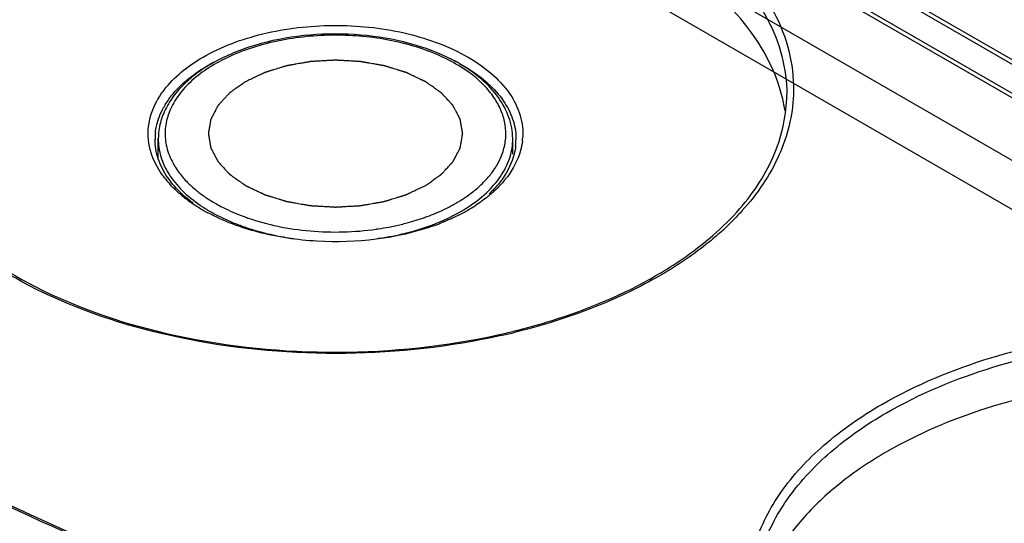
# Model space of a CAD drawing. Header units: millimetres. Extents: x 0 to 594, y 0 to 439.
# Tile 52 of 57: x 510 to 528, y 370 to 380. Entities that reach past the tile are written whole.
import ezdxf

# ---------------------------------------------------------------- set-up
doc = ezdxf.new("R2010")
doc.units = ezdxf.units.MM
doc.header["$LTSCALE"] = 32.67
doc.layers.get('0').update_dxf_attribs({"linetype": 'CONTINUOUS'})

msp = doc.modelspace()

# ---------------------------------------------------------------- linework, layer by layer
at = {"color": 7, "linetype": 'Continuous'}
for p, q in [((538.812, 372.057), (511.942, 387.57)), ((511.942, 387.488), (538.812, 371.975)), ((538.812, 372.669), (513.003, 387.57)), ((538.812, 372.587), (513.003, 387.488)), ((510.705, 387.06), (537.929, 371.342)), ((510.705, 386.161), (537.929, 370.444)), ((512.517, 377.039), (512.521, 377.397)), ((519.004, 377.109), (519.001, 377.397)), ((518.183, 376.088), (518.183, 376.088)), ((516.502, 375.74), (516.511, 375.741))]:
    msp.add_line(p, q, dxfattribs=at)
for centre, radius, start, end in [((515.037, 375.941), 3.221, 117.7978, 119.9866), ((516.405, 375.794), 3.389, 61.221, 64.4197), ((516.477, 376.082), 3.098, 60.003, 60.9581), ((516.518, 376.254), 2.892, 59.0034, 60.003), ((516.562, 376.078), 3.064, 57.6035, 61.2291), ((513.799, 377.368), 1.487, 149.4558, 150.8854), ((521.136, 377.468), 2.876, 11.05, 13.8582), ((513.886, 377.262), 1.45, 148.5789, 150.9787), ((521.187, 377.478), 2.825, 8.586, 11.0465), ((513.564, 377.384), 1.103, 173.5664, 180.0174), ((517.958, 377.384), 1.103, 353.5665, 0.0171), ((517.96, 377.384), 1.101, 0.0235, 1.1174), ((518.036, 377.487), 1.15, 353.004, 355.4475), ((514.07, 377.792), 1.816, 217.7904, 220.7744), ((514.038, 377.606), 1.632, 214.5713, 217.8058), ((517.476, 377.773), 1.785, 320.8598, 322.4465), ((514.439, 377.964), 1.947, 225.5239, 226.0494), ((514.722, 378.293), 2.381, 231.0238, 235.7045), ((517.125, 378.105), 2.269, 311.1334, 313.1003), ((514.53, 378.26), 2.474, 228.5254, 233.5853), ((514.754, 378.564), 2.851, 233.5863, 238.2487), ((514.917, 378.575), 2.724, 235.6522, 240.0711), ((516.568, 378.635), 2.794, 300.9007, 302.4179), ((516.637, 378.526), 2.665, 302.4172, 304.0245), ((516.748, 378.363), 2.468, 304.0085, 308.3332), ((517.152, 377.899), 2.074, 313.1668, 314.7988), ((514.913, 378.816), 3.149, 238.2012, 240.0065), ((514.883, 378.517), 2.833, 235.6511, 240.0711), ((514.978, 378.928), 3.279, 240, 240.8558), ((516.248, 379.238), 3.477, 293.0213, 296.2461), ((516.397, 378.934), 3.138, 296.2689, 299.9549), ((516.503, 378.744), 2.92, 300.0074, 300.34), ((516.523, 378.711), 2.882, 300.3394, 300.9057), ((516.553, 378.659), 2.998, 300.0039, 301.2207), ((516.621, 378.548), 2.868, 301.2189, 303.3297), ((516.567, 378.886), 3.231, 299.0886, 299.9974), ((516.632, 378.774), 3.101, 299.9951, 302.0203), ((516.694, 378.434), 2.733, 303.3457, 304.0297), ((516.693, 378.677), 2.987, 302.0277, 302.8542), ((515.02, 379.002), 3.364, 240.8558, 241.7197), ((515.426, 379.611), 3.88, 248.7176, 250.2164), ((515.466, 379.721), 3.997, 250.2124, 250.936), ((516.064, 379.696), 3.97, 289.5703, 289.7671), ((516.095, 379.612), 3.881, 289.7621, 291.2607), ((516.144, 379.485), 3.745, 291.2632, 292.3241), ((516.175, 379.408), 3.661, 292.3262, 292.8195), ((516.19, 379.373), 3.624, 292.82, 293.0336), ((516.262, 379.219), 3.63, 292.8059, 296.2408), ((516.422, 378.891), 3.264, 296.2688, 299.9547), ((516.52, 378.97), 3.327, 298.3103, 299.0892), ((515.396, 379.549), 3.986, 247.6491, 250.9723), ((515.792, 380.763), 5.073, 278.158, 278.4609), ((515.804, 380.68), 4.989, 278.4576, 280.7595), ((515.845, 380.465), 4.771, 280.7647, 283.5569), ((515.91, 380.219), 4.69, 283.5714, 286.0269), ((515.959, 380.043), 4.508, 286.0441, 286.4998), ((516.007, 379.886), 4.344, 286.4906, 289.5394), ((516.076, 379.685), 4.132, 289.5704, 289.7259), ((516.126, 379.546), 3.983, 289.7153, 292.786), ((516.124, 379.834), 4.279, 289.5481, 291.4775), ((519.122, 379.79), 5.513, 311.5756, 312.7472), ((515.701, 380.617), 5.099, 257.7925, 262.049), ((515.792, 380.795), 5.278, 278.139, 278.4301), ((515.797, 380.762), 5.246, 278.4298, 279.0293), ((515.811, 380.68), 5.162, 279.0269, 280.466), ((515.825, 380.602), 5.084, 280.4688, 280.7707), ((515.848, 380.483), 4.962, 280.7648, 283.5569), ((517.782, 381.537), 7.676, 299.9995, 300.3711), ((517.737, 381.718), 7.891, 299.6274, 299.9995), ((516.062, 385.873), 12.357, 282.574, 283.7724), ((516.059, 385.991), 12.498, 282.5833, 283.6622)]:
    msp.add_arc(centre, radius, start, end, dxfattribs=at)
for centre, major_axis, ratio, start_param, end_param in [((521.064, 380.181), (28.288, -10.372), 0.456314, 6.761612, 9.134462), ((489.293, -12.161), (-227.329, 400.774), 0.582373, -0.862527, -0.699371)]:
    msp.add_ellipse(centre, major_axis=major_axis, ratio=ratio, start_param=start_param, end_param=end_param, dxfattribs=at)
for points, knots in [([(566.421, 374.772), (557.353, 380.856), (539.237, 392.2), (520.366, 402.249), (510.966, 406.788)], [0, 0, 0, 0, 0.511267, 1, 1, 1, 1]), ([(551.801, 377.152), (551.539, 377.763), (550.919, 378.97), (549.388, 381.324), (546.969, 384.129), (543.503, 387.213), (539.512, 390.057), (535.064, 392.641), (530.199, 394.939), (524.947, 396.916), (519.333, 398.522), (513.394, 399.683), (507.219, 400.282), (502.001, 400.181), (497.94, 399.608), (495.121, 398.917), (492.623, 397.958), (490.56, 396.747), (489.009, 395.326), (488.005, 393.753), (487.53, 392.104), (487.514, 390.446), (487.871, 388.811), (488.301, 387.767), (488.556, 387.252)], [0, 0, 0, 0, 0.024876, 0.050693, 0.105083, 0.163, 0.224157, 0.288356, 0.355485, 0.425497, 0.498365, 0.573983, 0.651875, 0.730432, 0.768786, 0.805334, 0.838937, 0.868689, 0.894449, 0.917006, 0.937705, 0.957878, 0.978469, 1, 1, 1, 1]), ([(551.712, 377.107), (551.333, 377.988), (550.381, 379.726), (547.9, 383.053), (543.87, 386.9), (538.071, 390.927), (531.356, 394.413), (523.832, 397.266), (515.589, 399.333), (508.299, 400.185), (502.339, 400.123), (499.365, 399.773), (497.915, 399.493)], [0, 0, 0, 0, 0.046836, 0.096251, 0.202269, 0.317144, 0.440116, 0.570869, 0.709247, 0.854233, 0.927866, 1, 1, 1, 1]), ([(538.442, 372.687), (536.795, 374.303), (534.08, 376.561), (530.203, 379.316), (526.001, 382.047), (520.382, 385.259), (515.67, 387.537), (513.225, 388.604)], [0, 0, 0, 0, 0.231124, 0.352283, 0.47642, 0.732829, 1, 1, 1, 1]), ([(509.839, 381.722), (510.465, 382.084), (511.885, 382.667), (514.198, 383.123), (516.642, 383.181), (519.012, 382.834), (521.117, 382.109), (522.789, 381.062), (523.745, 379.912), (524.099, 378.922), (524.143, 378.429), (524.133, 378.189)], [0, 0, 0, 0, 0.129226, 0.271465, 0.419186, 0.563806, 0.697321, 0.814012, 0.912669, 0.957104, 1, 1, 1, 1]), ([(509.927, 381.569), (510.538, 381.921), (511.92, 382.492), (514.174, 382.943), (516.558, 383.009), (518.876, 382.683), (520.944, 381.991), (522.601, 380.985), (523.567, 379.877), (523.948, 378.917), (524.011, 378.436), (524.011, 378.201)], [0, 0, 0, 0, 0.12874, 0.270388, 0.417609, 0.56202, 0.695751, 0.813066, 0.912474, 0.957122, 1, 1, 1, 1]), ([(520.598, 349.663), (515.917, 352.841), (497.573, 364.839), (478.365, 375.537), (463.68, 382.524)], [0, 0, 0, 0, 0.258112, 1, 1, 1, 1]), ([(523.928, 378.157), (523.816, 378.614), (523.323, 379.544), (522.065, 380.649), (520.367, 381.509), (518.34, 382.073), (516.128, 382.304), (513.89, 382.186), (511.787, 381.728), (510.499, 381.185), (509.927, 380.854)], [0, 0, 0, 0, 0.089567, 0.193714, 0.314501, 0.449162, 0.592055, 0.736146, 0.874198, 1, 1, 1, 1]), ([(463.749, 379.883), (468.311, 377.688), (486.962, 368.253), (504.881, 357.394), (518.014, 348.544)], [0, 0, 0, 0, 0.242234, 1, 1, 1, 1]), ([(517.981, 378.79), (517.741, 378.923), (517.202, 379.138), (516.329, 379.304), (515.411, 379.322), (514.657, 379.211), (514.095, 379.044), (513.713, 378.887), (513.372, 378.699), (513.079, 378.482), (512.84, 378.239), (512.661, 377.974), (512.549, 377.691), (512.522, 377.494), (512.521, 377.397)], [0, 0, 0, 0, 0.128747, 0.269052, 0.414161, 0.556298, 0.624028, 0.688485, 0.749161, 0.805818, 0.85856, 0.907874, 0.954631, 1, 1, 1, 1]), ([(513.339, 378.885), (513.677, 379.08), (514.463, 379.367), (515.722, 379.51), (516.985, 379.383), (517.78, 379.107), (518.125, 378.917)], [0, 0, 0, 0, 0.236533, 0.498538, 0.761341, 1, 1, 1, 1]), ([(517.963, 378.758), (517.836, 378.831), (517.562, 378.964), (517.118, 379.114), (516.637, 379.221), (515.962, 379.3), (515.276, 379.283), (514.613, 379.167), (514.15, 379.036), (513.732, 378.862), (513.367, 378.65), (513.067, 378.406), (512.84, 378.135), (512.692, 377.843), (512.632, 377.537), (512.662, 377.229), (512.74, 377.037), (512.79, 376.945)], [0, 0, 0, 0, 0.06491, 0.134351, 0.20735, 0.282702, 0.434856, 0.509055, 0.580206, 0.647221, 0.709299, 0.766048, 0.817631, 0.864917, 0.909556, 0.9538, 1, 1, 1, 1]), ([(512.518, 378.123), (512.562, 378.197), (512.78, 378.504), (513.088, 378.739), (513.339, 378.885)], [0, 0, 0, 0, 0.227186, 1, 1, 1, 1]), ([(518.125, 378.917), (518.292, 378.825), (518.593, 378.625), (518.948, 378.251), (519.16, 377.834), (519.193, 377.536), (519.182, 377.395)], [0, 0, 0, 0, 0.292559, 0.551803, 0.783169, 1, 1, 1, 1]), ([(512.649, 378.018), (512.691, 378.087), (512.9, 378.374), (513.19, 378.595), (513.427, 378.731)], [0, 0, 0, 0, 0.2277, 1, 1, 1, 1]), ([(518.72, 376.924), (518.762, 376.999), (518.832, 377.153), (518.882, 377.4), (518.873, 377.648), (518.805, 377.893), (518.681, 378.129), (518.435, 378.437), (518.188, 378.624), (518.007, 378.732)], [0, 0, 0, 0, 0.118617, 0.232026, 0.344024, 0.458646, 0.579488, 0.709218, 1, 1, 1, 1]), ([(519.001, 377.397), (519, 377.462), (518.988, 377.593), (518.918, 377.854), (518.746, 378.17), (518.431, 378.501), (518.169, 378.682), (518.026, 378.764)], [0, 0, 0, 0, 0.111452, 0.224473, 0.46025, 0.717154, 1, 1, 1, 1]), ([(518.203, 378.665), (518.445, 378.512), (518.768, 378.235), (519.014, 377.763), (519.058, 377.522), (519.06, 377.406)], [0, 0, 0, 0, 0.54371, 0.778987, 1, 1, 1, 1]), ([(512.39, 377.135), (512.342, 377.289), (512.307, 377.627), (512.419, 377.946), (512.5, 378.091)], [0, 0, 0, 0, 0.492295, 1, 1, 1, 1]), ([(523.154, 376.116), (523.416, 376.419), (523.845, 377.067), (524.01, 377.835), (524.011, 378.197)], [0, 0, 0, 0, 0.525114, 1, 1, 1, 1]), ([(524.133, 378.189), (524.118, 377.817), (523.923, 377.037), (523.47, 376.382), (523.196, 376.078)], [0, 0, 0, 0, 0.476322, 1, 1, 1, 1]), ([(512.468, 377.508), (512.472, 377.547), (512.499, 377.706), (512.559, 377.859), (512.618, 377.966)], [0, 0, 0, 0, 0.243588, 1, 1, 1, 1]), ([(512.694, 376.68), (512.621, 376.786), (512.503, 377.011), (512.461, 377.263), (512.461, 377.384)], [0, 0, 0, 0, 0.515972, 1, 1, 1, 1]), ([(512.521, 377.397), (512.519, 377.286), (512.553, 377.056), (512.707, 376.73), (512.956, 376.429), (513.167, 376.259), (513.285, 376.179)], [0, 0, 0, 0, 0.222535, 0.457639, 0.715085, 1, 1, 1, 1]), ([(518.223, 376.17), (518.343, 376.25), (518.558, 376.421), (518.811, 376.724), (518.968, 377.053), (519.002, 377.285), (519.001, 377.397)], [0, 0, 0, 0, 0.28531, 0.542885, 0.777825, 1, 1, 1, 1]), ([(519.177, 377.347), (519.17, 377.289), (519.123, 377.051), (519.004, 376.831), (518.892, 376.685)], [0, 0, 0, 0, 0.239096, 1, 1, 1, 1]), ([(519.054, 377.261), (519.048, 377.21), (519.01, 377.002), (518.915, 376.807), (518.824, 376.675)], [0, 0, 0, 0, 0.240736, 1, 1, 1, 1]), ([(512.634, 376.679), (512.607, 376.715), (512.506, 376.855), (512.428, 377.013), (512.39, 377.135)], [0, 0, 0, 0, 0.261823, 1, 1, 1, 1]), ([(512.79, 376.945), (512.796, 376.934), (512.823, 376.887), (512.852, 376.841), (512.876, 376.808)], [0, 0, 0, 0, 0.24615, 1, 1, 1, 1]), ([(512.876, 376.808), (512.89, 376.788), (512.951, 376.705), (513.02, 376.629), (513.075, 376.575)], [0, 0, 0, 0, 0.24249, 1, 1, 1, 1]), ([(518.448, 376.577), (518.465, 376.594), (518.532, 376.662), (518.593, 376.735), (518.635, 376.793)], [0, 0, 0, 0, 0.257374, 1, 1, 1, 1]), ([(518.635, 376.793), (518.643, 376.804), (518.673, 376.846), (518.701, 376.89), (518.72, 376.924)], [0, 0, 0, 0, 0.253929, 1, 1, 1, 1]), ([(518.824, 376.675), (518.809, 376.654), (518.745, 376.566), (518.672, 376.485), (518.614, 376.427)], [0, 0, 0, 0, 0.242432, 1, 1, 1, 1]), ([(518.861, 376.646), (518.819, 376.594), (518.758, 376.527), (518.693, 376.464), (518.676, 376.448)], [0, 0, 0, 0, 0.743705, 1, 1, 1, 1]), ([(499.218, 376.576), (501.035, 375.347), (504.937, 373), (509.022, 370.995), (511.173, 370.044)], [0, 0, 0, 0, 0.482618, 1, 1, 1, 1]), ([(499.248, 376.602), (501.063, 375.373), (504.958, 373.026), (509.037, 371.022), (511.185, 370.071)], [0, 0, 0, 0, 0.482617, 1, 1, 1, 1]), ([(512.892, 376.406), (512.874, 376.422), (512.805, 376.485), (512.74, 376.553), (512.694, 376.606)], [0, 0, 0, 0, 0.256372, 1, 1, 1, 1]), ([(513.16, 376.212), (513.12, 376.241), (512.97, 376.359), (512.835, 376.495), (512.749, 376.606)], [0, 0, 0, 0, 0.263439, 1, 1, 1, 1]), ([(513.088, 376.562), (513.099, 376.552), (513.143, 376.51), (513.189, 376.471), (513.224, 376.442)], [0, 0, 0, 0, 0.245759, 1, 1, 1, 1]), ([(518.279, 376.427), (518.294, 376.439), (518.352, 376.487), (518.408, 376.537), (518.448, 376.577)], [0, 0, 0, 0, 0.255378, 1, 1, 1, 1]), ([(518.618, 376.396), (518.595, 376.376), (518.497, 376.294), (518.394, 376.22), (518.313, 376.168)], [0, 0, 0, 0, 0.242653, 1, 1, 1, 1]), ([(513.558, 376.215), (513.594, 376.194), (513.743, 376.112), (513.898, 376.042), (514.018, 375.996)], [0, 0, 0, 0, 0.241923, 1, 1, 1, 1]), ([(521.663, 374.915), (521.811, 375.002), (522.351, 375.343), (522.847, 375.763), (523.154, 376.116)], [0, 0, 0, 0, 0.267584, 1, 1, 1, 1]), ([(523.196, 376.078), (523.17, 376.049), (523.064, 375.933), (522.951, 375.822), (522.864, 375.742)], [0, 0, 0, 0, 0.245688, 1, 1, 1, 1]), ([(508.43, 376.046), (508.941, 375.481), (510.354, 374.513), (512.901, 373.678), (515.797, 373.389), (517.786, 373.597), (518.753, 373.813)], [0, 0, 0, 0, 0.208549, 0.457038, 0.72867, 1, 1, 1, 1]), ([(517.555, 375.802), (516.879, 375.562), (515.77, 375.434), (514.373, 375.642), (513.716, 375.883), (513.426, 376.04)], [0, 0, 0, 0, 0.509337, 0.765905, 1, 1, 1, 1]), ([(513.47, 376.062), (513.502, 376.044), (513.635, 375.97), (513.774, 375.906), (513.88, 375.862)], [0, 0, 0, 0, 0.242881, 1, 1, 1, 1]), ([(514.161, 375.943), (514.34, 375.881), (514.715, 375.78), (515.3, 375.696), (515.901, 375.678), (516.304, 375.711), (516.502, 375.74)], [0, 0, 0, 0, 0.239702, 0.490358, 0.745932, 1, 1, 1, 1]), ([(516.963, 375.827), (517, 375.836), (517.145, 375.873), (517.289, 375.917), (517.394, 375.955)], [0, 0, 0, 0, 0.254528, 1, 1, 1, 1]), ([(518.098, 376.041), (518.066, 376.024), (517.933, 375.955), (517.796, 375.894), (517.69, 375.853)], [0, 0, 0, 0, 0.243479, 1, 1, 1, 1]), ([(518.782, 373.793), (517.854, 373.586), (515.944, 373.376), (513.143, 373.613), (510.63, 374.363), (509.193, 375.241), (508.636, 375.762)], [0, 0, 0, 0, 0.267353, 0.536092, 0.785478, 1, 1, 1, 1]), ([(514.097, 375.78), (514.139, 375.765), (514.312, 375.709), (514.488, 375.663), (514.623, 375.634)], [0, 0, 0, 0, 0.244871, 1, 1, 1, 1]), ([(522.781, 375.666), (522.7, 375.594), (522.355, 375.306), (521.979, 375.055), (521.683, 374.884)], [0, 0, 0, 0, 0.239659, 1, 1, 1, 1]), ([(520.79, 349.958), (517.343, 352.299), (503.752, 361.276), (489.691, 369.548), (478.981, 375.224)], [0, 0, 0, 0, 0.255806, 1, 1, 1, 1]), ([(519.004, 373.872), (519.245, 373.93), (520.148, 374.181), (521.023, 374.545), (521.62, 374.89)], [0, 0, 0, 0, 0.264106, 1, 1, 1, 1]), ([(521.638, 374.858), (521.445, 374.749), (520.609, 374.318), (519.709, 374.016), (519.011, 373.847)], [0, 0, 0, 0, 0.23593, 1, 1, 1, 1]), ([(525.749, 372.536), (526.375, 372.898), (527.795, 373.482), (530.108, 373.938), (532.552, 373.995), (534.922, 373.648), (537.027, 372.923), (538.699, 371.877), (539.655, 370.726), (540.009, 369.737), (540.053, 369.244), (540.043, 369.004)], [0, 0, 0, 0, 0.129226, 0.271465, 0.419186, 0.563806, 0.697321, 0.814012, 0.912669, 0.957104, 1, 1, 1, 1]), ([(525.837, 372.383), (526.448, 372.736), (527.83, 373.306), (530.084, 373.757), (532.468, 373.823), (534.786, 373.498), (536.854, 372.806), (538.511, 371.8), (539.477, 370.692), (539.858, 369.732), (539.921, 369.25), (539.921, 369.015)], [0, 0, 0, 0, 0.12874, 0.270388, 0.417609, 0.56202, 0.695751, 0.813066, 0.912474, 0.957122, 1, 1, 1, 1]), ([(539.838, 368.972), (539.726, 369.429), (539.233, 370.358), (537.975, 371.464), (536.277, 372.324), (534.25, 372.887), (532.038, 373.119), (529.8, 373), (527.697, 372.543), (526.409, 371.999), (525.837, 371.669)], [0, 0, 0, 0, 0.089567, 0.193714, 0.314501, 0.449162, 0.592055, 0.736146, 0.874198, 1, 1, 1, 1]), ([(523.297, 369.028), (523.287, 369.353), (523.388, 370.035), (523.886, 370.988), (524.693, 371.85), (525.373, 372.319), (525.749, 372.536)], [0, 0, 0, 0, 0.217868, 0.450543, 0.709619, 1, 1, 1, 1]), ([(523.421, 369.019), (523.421, 369.333), (523.538, 369.987), (524.035, 370.899), (524.819, 371.723), (525.475, 372.174), (525.837, 372.383)], [0, 0, 0, 0, 0.217772, 0.450965, 0.710238, 1, 1, 1, 1]), ([(525.837, 371.669), (525.538, 371.496), (524.986, 371.127), (524.289, 370.474), (523.779, 369.759), (523.569, 369.237), (523.505, 368.978)], [0, 0, 0, 0, 0.283976, 0.543664, 0.780577, 1, 1, 1, 1])]:
    msp.add_open_spline(points, degree=3, knots=knots, dxfattribs=at)
at = {"color": 4, "linetype": 'Continuous'}
for points in [[(517.405, 376.537), (517.417, 376.546), (517.441, 376.562), (517.477, 376.588), (517.513, 376.613), (517.549, 376.638), (517.579, 376.659), (517.603, 376.676), (517.621, 376.689), (517.636, 376.7), (517.648, 376.708), (517.657, 376.714), (517.666, 376.721), (517.673, 376.726), (517.679, 376.73), (517.683, 376.733), (517.686, 376.735), (517.688, 376.736), (517.69, 376.738), (517.691, 376.739), (517.692, 376.739), (517.693, 376.74), (517.693, 376.74), (517.694, 376.741), (517.695, 376.742), (517.696, 376.743), (517.698, 376.745), (517.7, 376.747), (517.703, 376.75), (517.707, 376.755), (517.713, 376.761), (517.72, 376.768), (517.726, 376.776), (517.735, 376.785), (517.746, 376.797), (517.76, 376.812), (517.778, 376.831), (517.8, 376.855), (517.822, 376.879), (517.84, 376.898), (517.854, 376.913), (517.865, 376.925), (517.874, 376.934), (517.88, 376.942), (517.887, 376.949), (517.893, 376.955), (517.897, 376.96), (517.9, 376.963), (517.902, 376.965), (517.904, 376.967), (517.905, 376.968), (517.906, 376.969), (517.907, 376.97), (517.907, 376.97), (517.907, 376.971), (517.908, 376.972), (517.908, 376.973), (517.909, 376.974), (517.91, 376.976), (517.912, 376.979), (517.913, 376.982), (517.916, 376.987), (517.92, 376.994), (517.924, 377.002), (517.928, 377.01), (517.933, 377.02), (517.94, 377.033), (517.949, 377.049), (517.96, 377.07), (517.974, 377.096), (517.987, 377.122), (517.998, 377.143), (518.007, 377.158), (518.014, 377.171), (518.019, 377.182), (518.023, 377.19), (518.027, 377.198), (518.031, 377.204), (518.034, 377.209), (518.035, 377.213), (518.037, 377.215), (518.038, 377.217), (518.039, 377.219), (518.039, 377.22), (518.04, 377.221), (518.04, 377.221), (518.04, 377.222), (518.04, 377.222), (518.04, 377.223), (518.041, 377.225), (518.041, 377.227), (518.041, 377.23), (518.042, 377.233), (518.043, 377.239), (518.044, 377.246), (518.046, 377.254), (518.047, 377.262), (518.049, 377.274), (518.051, 377.287), (518.054, 377.304), (518.058, 377.326), (518.063, 377.354), (518.068, 377.381), (518.071, 377.403), (518.074, 377.42), (518.077, 377.434), (518.079, 377.445), (518.08, 377.453), (518.081, 377.461), (518.083, 377.468), (518.084, 377.474), (518.084, 377.477), (518.085, 377.48), (518.085, 377.482), (518.085, 377.484), (518.086, 377.485), (518.086, 377.486), (518.086, 377.486), (518.086, 377.487), (518.086, 377.488), (518.085, 377.489), (518.085, 377.49), (518.085, 377.492), (518.084, 377.495), (518.084, 377.499), (518.083, 377.504), (518.082, 377.511), (518.08, 377.519), (518.079, 377.527), (518.077, 377.538), (518.075, 377.552), (518.072, 377.568), (518.068, 377.59), (518.064, 377.617), (518.059, 377.644), (518.055, 377.666), (518.052, 377.682), (518.05, 377.695), (518.048, 377.706), (518.047, 377.714), (518.046, 377.723), (518.044, 377.729), (518.043, 377.735), (518.043, 377.738), (518.042, 377.741), (518.042, 377.743), (518.042, 377.745), (518.042, 377.746), (518.041, 377.747), (518.041, 377.747), (518.041, 377.748), (518.041, 377.748), (518.04, 377.749), (518.039, 377.751), (518.038, 377.753), (518.037, 377.756), (518.035, 377.759), (518.033, 377.764), (518.029, 377.771), (518.025, 377.778), (518.021, 377.786), (518.015, 377.797), (518.009, 377.81), (518, 377.825), (517.99, 377.846), (517.976, 377.872), (517.962, 377.899), (517.951, 377.919), (517.943, 377.935), (517.936, 377.948), (517.931, 377.959), (517.927, 377.966), (517.923, 377.974), (517.919, 377.981), (517.916, 377.986), (517.915, 377.989), (517.913, 377.992), (517.912, 377.994), (517.911, 377.996), (517.911, 377.997), (517.911, 377.997), (517.91, 377.998), (517.91, 377.998), (517.909, 377.999), (517.908, 378), (517.907, 378.001), (517.905, 378.003), (517.903, 378.006), (517.9, 378.009), (517.896, 378.014), (517.89, 378.02), (517.884, 378.027), (517.877, 378.034), (517.868, 378.044), (517.857, 378.056), (517.844, 378.07), (517.826, 378.089), (517.804, 378.113), (517.782, 378.138), (517.764, 378.157), (517.75, 378.171), (517.739, 378.183), (517.731, 378.193), (517.724, 378.2), (517.717, 378.207), (517.712, 378.213), (517.707, 378.218), (517.704, 378.221), (517.702, 378.224), (517.701, 378.226), (517.699, 378.227), (517.698, 378.228), (517.698, 378.229), (517.697, 378.229), (517.697, 378.23), (517.696, 378.23), (517.695, 378.231), (517.693, 378.232), (517.69, 378.234), (517.687, 378.236), (517.684, 378.239), (517.677, 378.243), (517.67, 378.248), (517.661, 378.255), (517.652, 378.261), (517.639, 378.27), (517.624, 378.281), (517.606, 378.294), (517.581, 378.311), (517.551, 378.332), (517.521, 378.354), (517.496, 378.371), (517.478, 378.384), (517.463, 378.395), (517.45, 378.403), (517.441, 378.41), (517.432, 378.416), (517.425, 378.422), (517.418, 378.426), (517.415, 378.428), (517.412, 378.431), (517.409, 378.432), (517.407, 378.434), (517.406, 378.435), (517.405, 378.435), (517.405, 378.436), (517.404, 378.436), (517.403, 378.436), (517.402, 378.437), (517.399, 378.438), (517.397, 378.439), (517.393, 378.441), (517.388, 378.443), (517.381, 378.447), (517.372, 378.451), (517.361, 378.456), (517.35, 378.461), (517.335, 378.468), (517.317, 378.477), (517.295, 378.487), (517.266, 378.501), (517.229, 378.519), (517.193, 378.536), (517.164, 378.55), (517.142, 378.56), (517.123, 378.569), (517.109, 378.576), (517.098, 378.581), (517.087, 378.586), (517.078, 378.591), (517.071, 378.594), (517.066, 378.596), (517.062, 378.598), (517.06, 378.599), (517.057, 378.6), (517.056, 378.601), (517.055, 378.601), (517.054, 378.602), (517.053, 378.602), (517.052, 378.602), (517.05, 378.603), (517.048, 378.604), (517.045, 378.605), (517.041, 378.606), (517.035, 378.608), (517.027, 378.61), (517.017, 378.613), (517.004, 378.617), (516.992, 378.621), (516.975, 378.626), (516.954, 378.633), (516.929, 378.64), (516.896, 378.651), (516.854, 378.664), (516.812, 378.677), (516.779, 378.687), (516.754, 378.695), (516.733, 378.701), (516.717, 378.706), (516.704, 378.71), (516.692, 378.714), (516.681, 378.717), (516.673, 378.72), (516.667, 378.722), (516.661, 378.723), (516.658, 378.724), (516.656, 378.725), (516.654, 378.726), (516.652, 378.726), (516.65, 378.726), (516.646, 378.727), (516.641, 378.728), (516.634, 378.729), (516.625, 378.731), (516.613, 378.733), (516.6, 378.735), (516.586, 378.738), (516.568, 378.741), (516.546, 378.745), (516.519, 378.749), (516.482, 378.756), (516.437, 378.764), (516.392, 378.772), (516.356, 378.778), (516.329, 378.783), (516.306, 378.787), (516.288, 378.79), (516.274, 378.793), (516.261, 378.795), (516.25, 378.797), (516.241, 378.799), (516.234, 378.8), (516.228, 378.801), (516.224, 378.801), (516.222, 378.802), (516.22, 378.802), (516.218, 378.802), (516.216, 378.802), (516.212, 378.803), (516.206, 378.803), (516.199, 378.803), (516.189, 378.804), (516.177, 378.805), (516.163, 378.805), (516.148, 378.806), (516.129, 378.807), (516.105, 378.809), (516.077, 378.81), (516.038, 378.813), (515.99, 378.815), (515.943, 378.818), (515.904, 378.82), (515.876, 378.822), (515.847, 378.824), (515.823, 378.825), (515.804, 378.826), (515.792, 378.827), (515.782, 378.827), (515.775, 378.828), (515.769, 378.828), (515.765, 378.828), (515.762, 378.829), (515.761, 378.829), (515.759, 378.829), (515.757, 378.828), (515.752, 378.828), (515.747, 378.828), (515.74, 378.827), (515.73, 378.827), (515.718, 378.826), (515.7, 378.825), (515.676, 378.824), (515.648, 378.822), (515.62, 378.821), (515.582, 378.819), (515.535, 378.816), (515.488, 378.813), (515.45, 378.811), (515.422, 378.809), (515.394, 378.808), (515.37, 378.807), (515.351, 378.805), (515.34, 378.805), (515.33, 378.804), (515.323, 378.804), (515.317, 378.804), (515.313, 378.803), (515.311, 378.803), (515.309, 378.803), (515.307, 378.803), (515.305, 378.802), (515.301, 378.802), (515.296, 378.801), (515.289, 378.8), (515.28, 378.798), (515.268, 378.796), (515.25, 378.793), (515.228, 378.789), (515.2, 378.784), (515.173, 378.779), (515.137, 378.773), (515.092, 378.765), (515.047, 378.757), (515.01, 378.751), (514.983, 378.746), (514.961, 378.742), (514.943, 378.739), (514.929, 378.737), (514.915, 378.734), (514.904, 378.732), (514.895, 378.731), (514.888, 378.73), (514.883, 378.729), (514.879, 378.728), (514.876, 378.728), (514.875, 378.727), (514.873, 378.727), (514.871, 378.726), (514.867, 378.725), (514.862, 378.724), (514.856, 378.722), (514.848, 378.719), (514.837, 378.716), (514.825, 378.712), (514.812, 378.708), (514.795, 378.703), (514.775, 378.697), (514.75, 378.689), (514.716, 378.679), (514.674, 378.666), (514.633, 378.653), (514.599, 378.643), (514.574, 378.635), (514.553, 378.629), (514.537, 378.624), (514.524, 378.62), (514.512, 378.616), (514.501, 378.613), (514.493, 378.61), (514.488, 378.609), (514.483, 378.607), (514.48, 378.606), (514.478, 378.605), (514.476, 378.605), (514.474, 378.604), (514.473, 378.604), (514.471, 378.603), (514.468, 378.602), (514.466, 378.6), (514.462, 378.599), (514.457, 378.596), (514.45, 378.593), (514.441, 378.589), (514.429, 378.583), (514.418, 378.578), (514.403, 378.571), (514.385, 378.562), (514.362, 378.552), (514.333, 378.538), (514.295, 378.52), (514.251, 378.499), (514.191, 378.471), (514.146, 378.45), (514.117, 378.435)], [(514.117, 378.435), (514.105, 378.427), (514.081, 378.41), (514.045, 378.385), (514.009, 378.36), (513.973, 378.334), (513.943, 378.313), (513.919, 378.296), (513.901, 378.284), (513.886, 378.273), (513.874, 378.265), (513.865, 378.258), (513.856, 378.252), (513.848, 378.247), (513.842, 378.243), (513.838, 378.24), (513.835, 378.238), (513.833, 378.236), (513.831, 378.235), (513.83, 378.234), (513.829, 378.233), (513.829, 378.233), (513.828, 378.233), (513.828, 378.232), (513.827, 378.231), (513.825, 378.229), (513.824, 378.228), (513.821, 378.225), (513.819, 378.222), (513.814, 378.217), (513.809, 378.211), (513.802, 378.204), (513.795, 378.197), (513.786, 378.187), (513.775, 378.175), (513.762, 378.161), (513.744, 378.142), (513.721, 378.118), (513.699, 378.094), (513.681, 378.074), (513.668, 378.06), (513.657, 378.048), (513.648, 378.038), (513.641, 378.031), (513.634, 378.024), (513.629, 378.018), (513.624, 378.013), (513.621, 378.01), (513.619, 378.008), (513.618, 378.006), (513.616, 378.004), (513.615, 378.003), (513.615, 378.003), (513.614, 378.002), (513.614, 378.002), (513.614, 378.001), (513.613, 378), (513.612, 377.998), (513.611, 377.996), (513.61, 377.994), (513.608, 377.99), (513.605, 377.985), (513.602, 377.979), (513.598, 377.971), (513.594, 377.963), (513.588, 377.953), (513.581, 377.94), (513.573, 377.924), (513.562, 377.903), (513.548, 377.877), (513.534, 377.851), (513.523, 377.83), (513.515, 377.814), (513.508, 377.801), (513.502, 377.791), (513.498, 377.783), (513.494, 377.775), (513.491, 377.769), (513.488, 377.763), (513.486, 377.76), (513.485, 377.758), (513.484, 377.756), (513.483, 377.754), (513.482, 377.753), (513.482, 377.752), (513.482, 377.752), (513.481, 377.751), (513.481, 377.75), (513.481, 377.749), (513.481, 377.747), (513.48, 377.745), (513.48, 377.743), (513.479, 377.739), (513.478, 377.734), (513.477, 377.727), (513.476, 377.718), (513.474, 377.71), (513.472, 377.699), (513.47, 377.685), (513.467, 377.669), (513.463, 377.647), (513.459, 377.619), (513.454, 377.591), (513.45, 377.569), (513.447, 377.553), (513.445, 377.539), (513.443, 377.528), (513.441, 377.519), (513.44, 377.511), (513.439, 377.504), (513.438, 377.499), (513.437, 377.495), (513.437, 377.493), (513.436, 377.49), (513.436, 377.489), (513.436, 377.488), (513.436, 377.487), (513.436, 377.486), (513.436, 377.486), (513.436, 377.485), (513.436, 377.484), (513.436, 377.482), (513.437, 377.48), (513.437, 377.477), (513.438, 377.474), (513.439, 377.469), (513.44, 377.462), (513.441, 377.454), (513.443, 377.446), (513.444, 377.435), (513.447, 377.421), (513.45, 377.405), (513.453, 377.383), (513.458, 377.356), (513.462, 377.329), (513.466, 377.307), (513.469, 377.291), (513.471, 377.277), (513.473, 377.266), (513.474, 377.258), (513.476, 377.25), (513.477, 377.243), (513.478, 377.238), (513.478, 377.234), (513.479, 377.232), (513.479, 377.23), (513.48, 377.228), (513.48, 377.227), (513.48, 377.226), (513.48, 377.226), (513.48, 377.225), (513.481, 377.224), (513.481, 377.223), (513.482, 377.222), (513.483, 377.22), (513.484, 377.217), (513.486, 377.214), (513.489, 377.209), (513.492, 377.202), (513.496, 377.194), (513.5, 377.186), (513.506, 377.176), (513.513, 377.163), (513.521, 377.147), (513.532, 377.126), (513.546, 377.1), (513.559, 377.074), (513.57, 377.053), (513.578, 377.037), (513.585, 377.024), (513.591, 377.014), (513.595, 377.006), (513.599, 376.998), (513.602, 376.992), (513.605, 376.987), (513.607, 376.983), (513.608, 376.981), (513.609, 376.979), (513.61, 376.977), (513.611, 376.976), (513.611, 376.975), (513.611, 376.975), (513.612, 376.974), (513.612, 376.974), (513.613, 376.973), (513.614, 376.971), (513.616, 376.969), (513.618, 376.967), (513.621, 376.964), (513.626, 376.959), (513.631, 376.953), (513.638, 376.946), (513.644, 376.939), (513.653, 376.929), (513.664, 376.917), (513.678, 376.903), (513.695, 376.883), (513.718, 376.859), (513.74, 376.835), (513.758, 376.816), (513.771, 376.801), (513.782, 376.789), (513.791, 376.78), (513.798, 376.772), (513.804, 376.765), (513.81, 376.759), (513.814, 376.754), (513.817, 376.751), (513.819, 376.749), (513.821, 376.747), (513.822, 376.746), (513.823, 376.745), (513.824, 376.744), (513.824, 376.743), (513.825, 376.743), (513.825, 376.743), (513.827, 376.742), (513.829, 376.74), (513.831, 376.739), (513.834, 376.736), (513.838, 376.734), (513.844, 376.73), (513.852, 376.724), (513.861, 376.718), (513.87, 376.711), (513.882, 376.703), (513.897, 376.692), (513.916, 376.679), (513.94, 376.662), (513.97, 376.64), (514.001, 376.619), (514.025, 376.602), (514.044, 376.589), (514.059, 376.578), (514.071, 376.569), (514.08, 376.563), (514.089, 376.556), (514.097, 376.551), (514.103, 376.547), (514.107, 376.544), (514.11, 376.542), (514.112, 376.54), (514.114, 376.539), (514.115, 376.538), (514.116, 376.538), (514.117, 376.537), (514.117, 376.537), (514.118, 376.536), (514.12, 376.536), (514.122, 376.535), (514.125, 376.533), (514.129, 376.532), (514.133, 376.529), (514.14, 376.526), (514.15, 376.522), (514.161, 376.516), (514.171, 376.511), (514.186, 376.504), (514.204, 376.496), (514.226, 376.485), (514.255, 376.471), (514.292, 376.454), (514.329, 376.437), (514.358, 376.423), (514.38, 376.412), (514.398, 376.404), (514.413, 376.397), (514.423, 376.392), (514.434, 376.386), (514.444, 376.382), (514.451, 376.379), (514.455, 376.376), (514.459, 376.375), (514.462, 376.373), (514.464, 376.372), (514.466, 376.372), (514.467, 376.371), (514.467, 376.371), (514.468, 376.371), (514.469, 376.37), (514.471, 376.37), (514.474, 376.369), (514.477, 376.368), (514.481, 376.367), (514.486, 376.365), (514.494, 376.362), (514.505, 376.359), (514.517, 376.355), (514.53, 376.352), (514.546, 376.346), (514.567, 376.34), (514.592, 376.332), (514.626, 376.322), (514.667, 376.309), (514.709, 376.296), (514.742, 376.286), (514.767, 376.278), (514.788, 376.272), (514.805, 376.266), (514.817, 376.263), (514.83, 376.259), (514.84, 376.255), (514.848, 376.253), (514.855, 376.251), (514.86, 376.249), (514.864, 376.248), (514.866, 376.248), (514.867, 376.247), (514.869, 376.247), (514.871, 376.246), (514.875, 376.246), (514.881, 376.245), (514.888, 376.243), (514.897, 376.242), (514.908, 376.24), (514.921, 376.237), (514.935, 376.235), (514.953, 376.232), (514.976, 376.228), (515.003, 376.223), (515.039, 376.217), (515.084, 376.209), (515.129, 376.201), (515.166, 376.194), (515.193, 376.19), (515.215, 376.186), (515.233, 376.182), (515.247, 376.18), (515.26, 376.178), (515.272, 376.176), (515.281, 376.174), (515.288, 376.173), (515.293, 376.172), (515.297, 376.171), (515.299, 376.171), (515.301, 376.17), (515.303, 376.17), (515.305, 376.17), (515.31, 376.17), (515.316, 376.17), (515.323, 376.169), (515.332, 376.169), (515.344, 376.168), (515.359, 376.167), (515.373, 376.166), (515.392, 376.165), (515.416, 376.164), (515.445, 376.162), (515.483, 376.16), (515.531, 376.157), (515.579, 376.154), (515.617, 376.152), (515.646, 376.151), (515.675, 376.149), (515.698, 376.148), (515.718, 376.146), (515.73, 376.146), (515.739, 376.145), (515.746, 376.145), (515.752, 376.144), (515.757, 376.144), (515.759, 376.144), (515.761, 376.144), (515.762, 376.144), (515.765, 376.144), (515.769, 376.144), (515.775, 376.145), (515.782, 376.145), (515.791, 376.146), (515.803, 376.146), (515.822, 376.147), (515.845, 376.149), (515.874, 376.15), (515.902, 376.152), (515.939, 376.154), (515.987, 376.157), (516.034, 376.159), (516.071, 376.162), (516.099, 376.163), (516.128, 376.165), (516.151, 376.166), (516.17, 376.167), (516.182, 376.168), (516.191, 376.168), (516.198, 376.169), (516.204, 376.169), (516.208, 376.169), (516.211, 376.169), (516.212, 376.17), (516.214, 376.17), (516.216, 376.17), (516.22, 376.171), (516.226, 376.172), (516.233, 376.173), (516.242, 376.175), (516.253, 376.177), (516.271, 376.18), (516.294, 376.184), (516.321, 376.188), (516.348, 376.193), (516.384, 376.2), (516.43, 376.207), (516.475, 376.215), (516.511, 376.222), (516.538, 376.226), (516.561, 376.23), (516.579, 376.233), (516.592, 376.236), (516.606, 376.238), (516.617, 376.24), (516.626, 376.242), (516.633, 376.243), (516.639, 376.244), (516.643, 376.245), (516.645, 376.245), (516.647, 376.245), (516.648, 376.246), (516.65, 376.246), (516.654, 376.248), (516.659, 376.249), (516.665, 376.251), (516.674, 376.254), (516.684, 376.257), (516.697, 376.261), (516.709, 376.264), (516.726, 376.27), (516.747, 376.276), (516.772, 376.284), (516.805, 376.294), (516.847, 376.307), (516.889, 376.32), (516.922, 376.33), (516.947, 376.338), (516.968, 376.344), (516.985, 376.349), (516.997, 376.353), (517.01, 376.357), (517.02, 376.36), (517.029, 376.363), (517.034, 376.364), (517.038, 376.365), (517.041, 376.366), (517.044, 376.367), (517.046, 376.368), (517.047, 376.368), (517.049, 376.369), (517.051, 376.37), (517.053, 376.371), (517.056, 376.372), (517.059, 376.374), (517.064, 376.376), (517.072, 376.38), (517.081, 376.384), (517.092, 376.389), (517.103, 376.395), (517.118, 376.402), (517.137, 376.41), (517.159, 376.421), (517.189, 376.435), (517.226, 376.453), (517.271, 376.474), (517.33, 376.502), (517.375, 376.523), (517.405, 376.537)]]:
    msp.add_open_spline(points, degree=3, knots=[0, 0, 0, 0, 0.007812, 0.015625, 0.023438, 0.03125, 0.039062, 0.042969, 0.046875, 0.050781, 0.052734, 0.054688, 0.056641, 0.058594, 0.05957, 0.060547, 0.061035, 0.061523, 0.062012, 0.062256, 0.062378, 0.0625, 0.062622, 0.062744, 0.062988, 0.063477, 0.063965, 0.064453, 0.06543, 0.066406, 0.068359, 0.070312, 0.072266, 0.074219, 0.078125, 0.082031, 0.085938, 0.09375, 0.101562, 0.105469, 0.109375, 0.113281, 0.115234, 0.117188, 0.119141, 0.121094, 0.12207, 0.123047, 0.123535, 0.124023, 0.124512, 0.124756, 0.124878, 0.125, 0.125122, 0.125244, 0.125488, 0.125977, 0.126465, 0.126953, 0.12793, 0.128906, 0.130859, 0.132812, 0.134766, 0.136719, 0.140625, 0.144531, 0.148438, 0.15625, 0.164062, 0.167969, 0.171875, 0.175781, 0.177734, 0.179688, 0.181641, 0.183594, 0.18457, 0.185547, 0.186035, 0.186523, 0.187012, 0.187256, 0.187378, 0.1875, 0.187622, 0.187744, 0.187988, 0.188477, 0.188965, 0.189453, 0.19043, 0.191406, 0.193359, 0.195312, 0.197266, 0.199219, 0.203125, 0.207031, 0.210938, 0.21875, 0.226562, 0.230469, 0.234375, 0.238281, 0.240234, 0.242188, 0.244141, 0.246094, 0.24707, 0.248047, 0.248535, 0.249023, 0.249512, 0.249756, 0.249878, 0.25, 0.250122, 0.250244, 0.250488, 0.250977, 0.251465, 0.251953, 0.25293, 0.253906, 0.255859, 0.257812, 0.259766, 0.261719, 0.265625, 0.269531, 0.273438, 0.28125, 0.289062, 0.292969, 0.296875, 0.300781, 0.302734, 0.304688, 0.306641, 0.308594, 0.30957, 0.310547, 0.311035, 0.311523, 0.312012, 0.312256, 0.312378, 0.3125, 0.312622, 0.312744, 0.312988, 0.313477, 0.313965, 0.314453, 0.31543, 0.316406, 0.318359, 0.320312, 0.322266, 0.324219, 0.328125, 0.332031, 0.335938, 0.34375, 0.351562, 0.355469, 0.359375, 0.363281, 0.365234, 0.367188, 0.369141, 0.371094, 0.37207, 0.373047, 0.373535, 0.374023, 0.374512, 0.374756, 0.374878, 0.375, 0.375122, 0.375244, 0.375488, 0.375977, 0.376465, 0.376953, 0.37793, 0.378906, 0.380859, 0.382812, 0.384766, 0.386719, 0.390625, 0.394531, 0.398438, 0.40625, 0.414062, 0.417969, 0.421875, 0.425781, 0.427734, 0.429688, 0.431641, 0.433594, 0.43457, 0.435547, 0.436035, 0.436523, 0.437012, 0.437256, 0.437378, 0.4375, 0.437622, 0.437744, 0.437988, 0.438477, 0.438965, 0.439453, 0.44043, 0.441406, 0.443359, 0.445312, 0.447266, 0.449219, 0.453125, 0.457031, 0.460938, 0.46875, 0.476562, 0.480469, 0.484375, 0.488281, 0.490234, 0.492188, 0.494141, 0.496094, 0.49707, 0.498047, 0.498535, 0.499023, 0.499512, 0.499756, 0.499878, 0.5, 0.500122, 0.500244, 0.500488, 0.500977, 0.501465, 0.501953, 0.50293, 0.503906, 0.505859, 0.507812, 0.509766, 0.511719, 0.515625, 0.519531, 0.523438, 0.53125, 0.539062, 0.542969, 0.546875, 0.550781, 0.552734, 0.554688, 0.556641, 0.558594, 0.55957, 0.560547, 0.561035, 0.561523, 0.562012, 0.562256, 0.562378, 0.5625, 0.562622, 0.562744, 0.562988, 0.563477, 0.563965, 0.564453, 0.56543, 0.566406, 0.568359, 0.570312, 0.572266, 0.574219, 0.578125, 0.582031, 0.585938, 0.59375, 0.601562, 0.605469, 0.609375, 0.613281, 0.615234, 0.617188, 0.619141, 0.621094, 0.62207, 0.623047, 0.624023, 0.624512, 0.624756, 0.625, 0.625244, 0.625488, 0.625977, 0.626953, 0.62793, 0.628906, 0.630859, 0.632812, 0.634766, 0.636719, 0.640625, 0.644531, 0.648438, 0.65625, 0.664062, 0.667969, 0.671875, 0.675781, 0.677734, 0.679688, 0.681641, 0.683594, 0.68457, 0.685547, 0.686523, 0.687012, 0.687256, 0.6875, 0.687744, 0.687988, 0.688477, 0.689453, 0.69043, 0.691406, 0.693359, 0.695312, 0.697266, 0.699219, 0.703125, 0.707031, 0.710938, 0.71875, 0.726562, 0.730469, 0.734375, 0.738281, 0.742188, 0.744141, 0.746094, 0.74707, 0.748047, 0.749023, 0.749512, 0.749756, 0.75, 0.750244, 0.750488, 0.750977, 0.751953, 0.75293, 0.753906, 0.755859, 0.757812, 0.761719, 0.765625, 0.769531, 0.773438, 0.78125, 0.789062, 0.792969, 0.796875, 0.800781, 0.804688, 0.806641, 0.808594, 0.80957, 0.810547, 0.811523, 0.812012, 0.812256, 0.8125, 0.812744, 0.812988, 0.813477, 0.814453, 0.81543, 0.816406, 0.818359, 0.820312, 0.824219, 0.828125, 0.832031, 0.835938, 0.84375, 0.851562, 0.855469, 0.859375, 0.863281, 0.865234, 0.867188, 0.869141, 0.871094, 0.87207, 0.873047, 0.874023, 0.874512, 0.874756, 0.875, 0.875244, 0.875488, 0.875977, 0.876953, 0.87793, 0.878906, 0.880859, 0.882812, 0.884766, 0.886719, 0.890625, 0.894531, 0.898438, 0.90625, 0.914062, 0.917969, 0.921875, 0.925781, 0.927734, 0.929688, 0.931641, 0.933594, 0.93457, 0.935547, 0.936035, 0.936523, 0.937012, 0.937256, 0.9375, 0.937744, 0.937988, 0.938477, 0.938965, 0.939453, 0.94043, 0.941406, 0.943359, 0.945312, 0.947266, 0.949219, 0.953125, 0.957031, 0.960938, 0.96875, 0.976562, 0.984375, 1, 1, 1, 1], dxfattribs=at)

doc.saveas('drawing.dxf')
